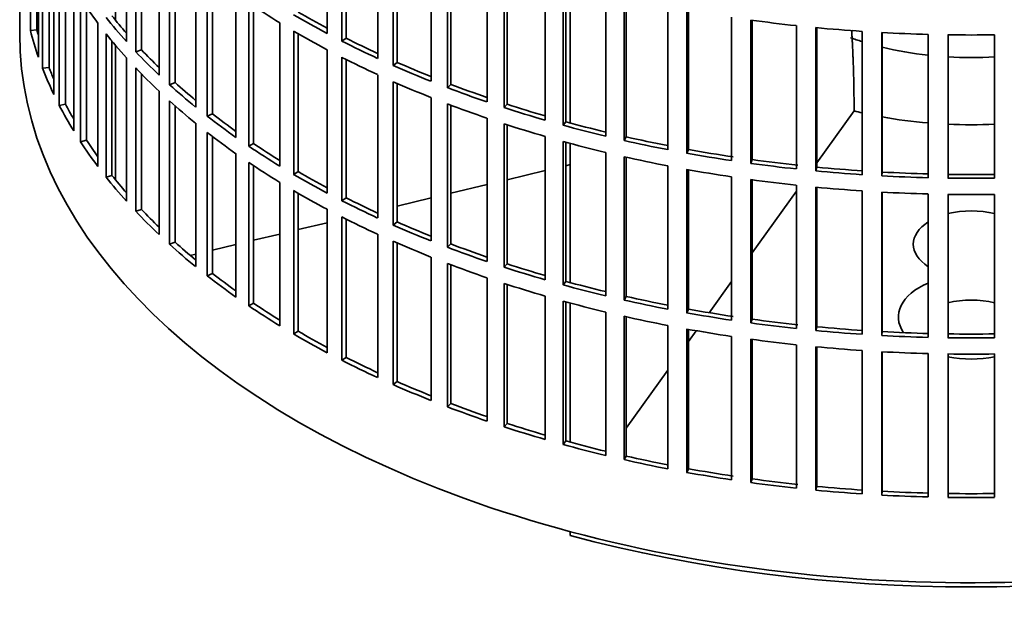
# Model space of a CAD drawing. Header units: millimetres. Extents: x 481 to 1373, y -1380 to 1448.
# Tile 2 of 28: x 1080 to 1229, y -1313 to -1224. Entities that reach past the tile are written whole.
import ezdxf

# ---------------------------------------------------------------- set-up
doc = ezdxf.new("R2010")
doc.units = ezdxf.units.MM
for name, color, linetype in [('VSI184-254_GIUNT', 7, 'Continuous'), ('VSI344-454_FILTR', 7, 'Continuous'), ('VSI344-454_SUPPO', 7, 'Continuous')]:
    doc.layers.add(name, color=color, linetype=linetype)

# ---------------------------------------------------------------- blocks, each defined once
blk = doc.blocks.new('SE4')
at = {"layer": 'VSI184-254_GIUNT', "color": 7, "linetype": 'Continuous', "lineweight": 35}
for start_param, end_param in [(4.156816, 4.214307), (4.312034, 4.522906), (4.610255, 4.814523)]:
    blk.add_ellipse((1223.83, -1209.56), major_axis=(34.5, 0), ratio=0.57735, start_param=start_param, end_param=end_param, dxfattribs=at)
at = {"layer": 'VSI344-454_FILTR', "color": 7, "linetype": 'Continuous', "lineweight": 35}
for p, q in [((1080.33, -985.84), (1080.33, -1225.89)), ((1081.95, -1225.41), (1081.95, -1203.77)), ((1096.44, -1227.07), (1096.44, -1205.44)), ((1126.71, -1225.84), (1126.71, -1204.21)), ((1128.93, -1227), (1128.93, -1205.36)), ((1082.93, -1225.31), (1082.93, -1207.08)), ((1097.84, -1228.59), (1097.84, -1206.96)), ((1129.57, -1226.55), (1129.57, -1205.68)), ((1083.17, -1229.41), (1083.17, -1207.77)), ((1098.7, -1228.3), (1098.7, -1207.86)), ((1134.32, -1229.61), (1134.32, -1207.97)), ((1083.79, -1231.09), (1083.79, -1209.46)), ((1136.67, -1230.67), (1136.67, -1209.03)), ((1137.25, -1230.2), (1137.25, -1209.29)), ((1101.35, -1232.11), (1101.35, -1210.47)), ((1142.36, -1233.05), (1142.36, -1211.42)), ((1084.76, -1230.95), (1084.76, -1211.8)), ((1102.94, -1233.57), (1102.94, -1211.93)), ((1103.76, -1233.25), (1103.76, -1212.67)), ((1144.83, -1234.02), (1144.83, -1212.38)), ((1145.36, -1233.53), (1145.36, -1212.58)), ((1085.49, -1235.03), (1085.49, -1213.4)), ((1086.31, -1236.69), (1086.31, -1215.05)), ((1106.87, -1236.94), (1106.87, -1215.3)), ((1150.8, -1236.17), (1150.8, -1214.53)), ((1153.38, -1237.03), (1153.38, -1215.39)), ((1153.85, -1236.52), (1153.85, -1215.54)), ((1087.26, -1236.51), (1087.26, -1216.82)), ((1108.62, -1238.33), (1108.62, -1216.69)), ((1109.41, -1237.98), (1109.41, -1217.3)), ((1159.59, -1238.94), (1159.59, -1217.3)), ((1088.48, -1240.55), (1088.48, -1218.91)), ((1162.27, -1239.69), (1162.27, -1218.05)), ((1162.68, -1239.16), (1162.68, -1218.17)), ((1112.95, -1241.53), (1112.95, -1219.89)), ((1168.7, -1241.34), (1168.7, -1219.71)), ((1171.46, -1241.99), (1171.46, -1220.35)), ((1171.8, -1241.45), (1171.8, -1220.43)), ((1089.5, -1242.17), (1089.5, -1220.53)), ((1090.43, -1241.95), (1090.43, -1221.92)), ((1114.87, -1242.85), (1114.87, -1221.21)), ((1115.61, -1242.46), (1115.61, -1221.71)), ((1178.07, -1243.38), (1178.07, -1221.74)), ((1180.91, -1243.91), (1180.91, -1222.27)), ((1181.19, -1243.35), (1181.19, -1222.32)), ((1187.67, -1245.03), (1187.67, -1223.39)), ((1092.14, -1245.94), (1092.14, -1224.3)), ((1119.58, -1245.87), (1119.58, -1224.23)), ((1190.57, -1245.45), (1190.57, -1223.81)), ((1190.77, -1244.88), (1190.77, -1223.84)), ((1197.45, -1246.29), (1197.45, -1224.65)), ((1082.93, -1225.31), (1081.95, -1225.41)), ((1093.35, -1247.51), (1093.35, -1225.87)), ((1121.65, -1247.11), (1121.65, -1225.47)), ((1122.34, -1246.69), (1122.34, -1225.88)), ((1200.38, -1246.59), (1200.38, -1224.95)), ((1200.52, -1246.02), (1200.52, -1224.97)), ((1207.35, -1247.15), (1207.35, -1225.52)), ((1210.32, -1247.33), (1210.32, -1225.7)), ((1210.39, -1246.76), (1210.39, -1225.7)), ((1217.34, -1247.62), (1217.34, -1225.98)), ((1220.32, -1247.68), (1220.32, -1226.04)), ((1227.35, -1247.68), (1227.35, -1226.04)), ((1094.25, -1247.26), (1094.25, -1226.98)), ((1129.57, -1226.55), (1128.93, -1227)), ((1098.7, -1228.3), (1097.84, -1228.59)), ((1126.71, -1249.93), (1126.71, -1228.29)), ((1096.44, -1251.16), (1096.44, -1229.52)), ((1128.93, -1251.08), (1128.93, -1229.44)), ((1129.57, -1250.64), (1129.57, -1229.77)), ((1137.25, -1230.2), (1136.67, -1230.67)), ((1084.76, -1230.95), (1083.79, -1231.09)), ((1097.84, -1252.68), (1097.84, -1231.04)), ((1098.7, -1252.39), (1098.7, -1231.95)), ((1134.32, -1253.69), (1134.32, -1232.06)), ((1103.76, -1233.25), (1102.94, -1233.57)), ((1136.67, -1254.75), (1136.67, -1233.12)), ((1137.25, -1254.29), (1137.25, -1233.37)), ((1145.36, -1233.53), (1144.83, -1234.02)), ((1101.35, -1256.2), (1101.35, -1234.56)), ((1087.26, -1236.51), (1086.31, -1236.69)), ((1102.94, -1257.66), (1102.94, -1236.02)), ((1103.76, -1257.33), (1103.76, -1236.76)), ((1142.36, -1257.14), (1142.36, -1235.5)), ((1144.83, -1258.1), (1144.83, -1236.47)), ((1145.36, -1257.61), (1145.36, -1236.67)), ((1153.85, -1236.52), (1153.38, -1237.03)), ((1109.41, -1237.98), (1108.62, -1238.33)), ((1106.87, -1261.03), (1106.87, -1239.39)), ((1150.8, -1260.26), (1150.8, -1238.62)), ((1153.38, -1261.12), (1153.38, -1239.48)), ((1153.85, -1260.61), (1153.85, -1239.63)), ((1162.68, -1239.16), (1162.27, -1239.69)), ((1108.62, -1262.42), (1108.62, -1240.78)), ((1090.43, -1241.95), (1089.5, -1242.17)), ((1109.41, -1262.06), (1109.41, -1241.39)), ((1115.61, -1242.46), (1114.87, -1242.85)), ((1159.59, -1263.02), (1159.59, -1241.39)), ((1162.27, -1263.78), (1162.27, -1242.14)), ((1162.68, -1263.25), (1162.68, -1242.25)), ((1171.8, -1241.45), (1171.46, -1241.99)), ((1112.95, -1265.62), (1112.95, -1243.98)), ((1168.7, -1265.43), (1168.7, -1243.79)), ((1181.19, -1243.35), (1180.91, -1243.91)), ((1114.87, -1266.94), (1114.87, -1245.3)), ((1171.46, -1266.07), (1171.46, -1244.44)), ((1171.8, -1265.53), (1171.8, -1244.51)), ((1190.77, -1244.88), (1190.57, -1245.45)), ((1115.61, -1266.55), (1115.61, -1245.8)), ((1122.34, -1246.69), (1121.65, -1247.11)), ((1178.07, -1267.46), (1178.07, -1245.83)), ((1180.91, -1268), (1180.91, -1246.36)), ((1181.19, -1267.44), (1181.19, -1246.41)), ((1200.52, -1246.02), (1200.38, -1246.59)), ((1210.39, -1246.76), (1210.32, -1247.33)), ((1094.25, -1247.26), (1093.35, -1247.51)), ((1119.58, -1269.96), (1119.58, -1248.32)), ((1187.67, -1269.12), (1187.67, -1247.48)), ((1190.57, -1269.53), (1190.57, -1247.9)), ((1190.77, -1268.97), (1190.77, -1247.92)), ((1121.65, -1271.19), (1121.65, -1249.56)), ((1122.34, -1270.78), (1122.34, -1249.96)), ((1197.45, -1270.38), (1197.45, -1248.74)), ((1200.38, -1270.68), (1200.38, -1249.04)), ((1200.52, -1270.1), (1200.52, -1249.05)), ((1207.35, -1271.24), (1207.35, -1249.6)), ((1210.32, -1271.42), (1210.32, -1249.78)), ((1210.39, -1270.84), (1210.39, -1249.79)), ((1217.34, -1271.7), (1217.34, -1250.07)), ((1220.32, -1271.76), (1220.32, -1250.13)), ((1227.35, -1271.76), (1227.35, -1250.13)), ((1129.57, -1250.64), (1128.93, -1251.08)), ((1098.7, -1252.39), (1097.84, -1252.68)), ((1126.71, -1274.02), (1126.71, -1252.38)), ((1128.93, -1275.17), (1128.93, -1253.53)), ((1129.57, -1274.73), (1129.57, -1253.86)), ((1137.25, -1254.29), (1136.67, -1254.75)), ((1103.76, -1257.33), (1102.94, -1257.66)), ((1134.32, -1277.78), (1134.32, -1256.14)), ((1136.67, -1278.84), (1136.67, -1257.2)), ((1137.25, -1278.37), (1137.25, -1257.46)), ((1145.36, -1257.61), (1144.83, -1258.1)), ((1142.36, -1281.23), (1142.36, -1259.59)), ((1144.83, -1282.19), (1144.83, -1260.55)), ((1145.36, -1281.7), (1145.36, -1260.75)), ((1153.85, -1260.61), (1153.38, -1261.12)), ((1109.41, -1262.06), (1108.62, -1262.42)), ((1150.8, -1284.34), (1150.8, -1262.7)), ((1162.68, -1263.25), (1162.27, -1263.78)), ((1153.38, -1285.2), (1153.38, -1263.57)), ((1153.85, -1284.69), (1153.85, -1263.72)), ((1159.59, -1287.11), (1159.59, -1265.47)), ((1162.27, -1287.86), (1162.27, -1266.23)), ((1162.68, -1287.34), (1162.68, -1266.34)), ((1171.8, -1265.53), (1171.46, -1266.07)), ((1115.61, -1266.55), (1114.87, -1266.94)), ((1168.7, -1289.52), (1168.7, -1267.88)), ((1181.19, -1267.44), (1180.91, -1268)), ((1171.46, -1290.16), (1171.46, -1268.52)), ((1171.8, -1289.62), (1171.8, -1268.6)), ((1190.77, -1268.97), (1190.57, -1269.53)), ((1122.34, -1270.78), (1121.65, -1271.19)), ((1178.07, -1291.55), (1178.07, -1269.91)), ((1180.91, -1292.08), (1180.91, -1270.45)), ((1181.19, -1291.53), (1181.19, -1270.5)), ((1200.52, -1270.1), (1200.38, -1270.68)), ((1210.39, -1270.84), (1210.32, -1271.42)), ((1187.67, -1293.2), (1187.67, -1271.57)), ((1190.57, -1293.62), (1190.57, -1271.98)), ((1190.77, -1293.05), (1190.77, -1272.01)), ((1197.45, -1294.46), (1197.45, -1272.83)), ((1200.38, -1294.76), (1200.38, -1273.13)), ((1200.52, -1294.19), (1200.52, -1273.14)), ((1207.35, -1295.33), (1207.35, -1273.69)), ((1210.32, -1295.51), (1210.32, -1273.87)), ((1210.39, -1294.93), (1210.39, -1273.87)), ((1129.57, -1274.73), (1128.93, -1275.17)), ((1217.34, -1295.79), (1217.34, -1274.15)), ((1220.32, -1295.85), (1220.32, -1274.21)), ((1227.35, -1295.85), (1227.35, -1274.21)), ((1137.25, -1278.37), (1136.67, -1278.84)), ((1145.36, -1281.7), (1144.83, -1282.19)), ((1153.85, -1284.69), (1153.38, -1285.2)), ((1162.68, -1287.34), (1162.27, -1287.86)), ((1171.8, -1289.62), (1171.46, -1290.16)), ((1181.19, -1291.53), (1180.91, -1292.08)), ((1190.77, -1293.05), (1190.57, -1293.62)), ((1200.52, -1294.19), (1200.38, -1294.76)), ((1210.39, -1294.93), (1210.32, -1295.51))]:
    blk.add_line(p, q, dxfattribs=at)
for centre, radius, start, end in [((1223.83, -977.57), 248.5, 269.189, 270.811), ((1223.83, -1000.36), 246.77, 269.1833, 270.8167), ((1223.83, -999.2), 248.5, 269.189, 270.811), ((1223.83, -1001.65), 248.5, 269.189, 270.811), ((1223.83, -1024.44), 246.77, 269.1833, 270.8167), ((1223.83, -1023.29), 248.5, 269.189, 270.811), ((1223.83, -1025.74), 248.5, 269.189, 270.811), ((1223.83, -1048.53), 246.77, 269.1833, 270.8167), ((1223.83, -1047.38), 248.5, 269.189, 270.811)]:
    blk.add_arc(centre, radius, start, end, dxfattribs=at)
for centre, major_axis, start_param, end_param in [((1223.83, -1191.39), (-143.5, 0), 0.359458, 0.408487), ((1223.83, -1167.3), (-143.5, 0), 0.708524, 0.757553), ((1223.83, -1188.94), (-142.5, 0), 0.429099, 0.464583), ((1223.83, -1164.85), (-143.5, 0), 0.778337, 0.827366), ((1223.83, -1164.85), (-142.5, 0), 0.778165, 0.820895), ((1223.83, -1188.94), (-143.5, 0), 0.429271, 0.4783), ((1223.83, -1143.22), (-143.5, 0), 1.336842, 1.385871), ((1223.83, -1225.89), (143.5, 0), 3.141593, 5.158357), ((1223.83, -1213.03), (-143.5, 0), 0.150018, 0.199048), ((1223.83, -1213.03), (-142.5, 0), 0.149846, 0.160582), ((1223.83, -1191.39), (-143.5, 0), 0.429271, 0.4783), ((1223.83, -1167.3), (-143.5, 0), 0.778337, 0.827366), ((1223.83, -1143.22), (-143.5, 0), 1.406655, 1.455685), ((1223.83, -1143.22), (-143.5, 0), 1.476469, 1.525498), ((1223.83, -1164.85), (-143.5, 0), 0.84815, 0.897179), ((1223.83, -1164.85), (-142.5, 0), 0.847978, 0.891566), ((1223.83, -1188.94), (-143.5, 0), 0.499084, 0.548113), ((1223.83, -1188.94), (-142.5, 0), 0.498912, 0.536508), ((1223.83, -1167.3), (-143.5, 0), 0.84815, 0.897179), ((1223.83, -1164.85), (-143.5, 0), 0.917963, 0.966992), ((1223.83, -1164.85), (-142.5, 0), 0.917791, 0.962144), ((1223.83, -1213.03), (-143.5, 0), 0.219831, 0.268861), ((1223.83, -1213.03), (-142.5, 0), 0.219659, 0.242088), ((1223.83, -1191.39), (-143.5, 0), 0.499084, 0.548113), ((1223.83, -1188.94), (-143.5, 0), 0.568897, 0.617927), ((1223.83, -1188.94), (-142.5, 0), 0.568725, 0.607984), ((1223.83, -1167.3), (-143.5, 0), 0.917963, 0.966992), ((1223.83, -1164.85), (-142.5, 0), 0.987604, 1.032651), ((1223.83, -1164.85), (-143.5, 0), 0.987776, 1.036806), ((1223.83, -1213.03), (-143.5, 0), 0.289645, 0.338674), ((1223.83, -1213.03), (-142.5, 0), 0.289473, 0.318152), ((1223.83, -1191.39), (-143.5, 0), 0.568897, 0.617927), ((1223.83, -1167.3), (-143.5, 0), 0.987776, 1.036806), ((1223.83, -1164.85), (-142.5, 0), 1.057417, 1.103102), ((1223.83, -1188.94), (-142.5, 0), 0.638538, 0.679153), ((1223.83, -1164.85), (-143.5, 0), 1.057589, 1.106619), ((1223.83, -1188.94), (-143.5, 0), 0.63871, 0.68774), ((1223.83, -1167.3), (-143.5, 0), 1.057589, 1.106619), ((1223.83, -1164.85), (-143.5, 0), 1.127403, 1.176432), ((1223.83, -1164.85), (-142.5, 0), 1.127231, 1.17351), ((1223.83, -1191.39), (-143.5, 0), 0.63871, 0.68774), ((1223.83, -1213.03), (-143.5, 0), 0.359458, 0.408487), ((1223.83, -1213.03), (-142.5, 0), 0.359286, 0.391958), ((1223.83, -1188.94), (-142.5, 0), 0.708352, 0.750104), ((1223.83, -1167.3), (-143.5, 0), 1.127403, 1.176432), ((1223.83, -1164.85), (-143.5, 0), 1.197216, 1.246245), ((1223.83, -1164.85), (-142.5, 0), 1.197044, 1.243883), ((1223.83, -1188.94), (-143.5, 0), 0.708524, 0.757553), ((1223.83, -1164.85), (-143.5, 0), 1.267029, 1.316058), ((1223.83, -1164.85), (-142.5, 0), 1.266857, 1.31623), ((1223.83, -1191.39), (-143.5, 0), 0.708524, 0.757553), ((1223.83, -1167.3), (-143.5, 0), 1.197216, 1.246245), ((1223.83, -1164.85), (-143.5, 0), 1.336842, 1.385871), ((1223.83, -1164.85), (-142.5, 0), 1.33667, 1.386044), ((1223.83, -1188.94), (-143.5, 0), 0.778337, 0.827366), ((1223.83, -1188.94), (-142.5, 0), 0.778165, 0.820895), ((1223.83, -1167.3), (-143.5, 0), 1.267029, 1.316058), ((1223.83, -1164.85), (-143.5, 0), 1.406655, 1.455685), ((1223.83, -1164.85), (-142.5, 0), 1.406483, 1.455857), ((1223.83, -1164.85), (-142.5, 0), 1.476296, 1.52567), ((1223.83, -1213.03), (-143.5, 0), 0.429271, 0.4783), ((1223.83, -1213.03), (-142.5, 0), 0.429099, 0.464583), ((1223.83, -1167.3), (-143.5, 0), 1.336842, 1.385871), ((1223.83, -1164.85), (-143.5, 0), 1.476469, 1.525498), ((1223.83, -1191.39), (-143.5, 0), 0.778337, 0.827366), ((1223.83, -1167.3), (-143.5, 0), 1.406655, 1.455685), ((1223.83, -1167.3), (-143.5, 0), 1.476469, 1.525498), ((1223.83, -1188.94), (-143.5, 0), 0.84815, 0.897179), ((1223.83, -1188.94), (-142.5, 0), 0.847978, 0.891566), ((1223.83, -1213.03), (-143.5, 0), 0.499084, 0.548113), ((1223.83, -1213.03), (-142.5, 0), 0.498912, 0.536508), ((1223.83, -1191.39), (-143.5, 0), 0.84815, 0.897179), ((1223.83, -1188.94), (-142.5, 0), 0.917791, 0.962144), ((1223.83, -1188.94), (-143.5, 0), 0.917963, 0.966992), ((1223.83, -1213.03), (-142.5, 0), 0.568725, 0.607984), ((1223.83, -1191.39), (-143.5, 0), 0.917963, 0.966992), ((1223.83, -1213.03), (-143.5, 0), 0.568897, 0.617927), ((1223.83, -1188.94), (-143.5, 0), 0.987776, 1.036806), ((1223.83, -1188.94), (-142.5, 0), 0.987604, 1.032651), ((1223.83, -1191.39), (-143.5, 0), 0.987776, 1.036806), ((1223.83, -1188.94), (-143.5, 0), 1.057589, 1.106619), ((1223.83, -1188.94), (-142.5, 0), 1.057417, 1.103102), ((1223.83, -1213.03), (-143.5, 0), 0.63871, 0.68774), ((1223.83, -1213.03), (-142.5, 0), 0.638538, 0.679153), ((1223.83, -1188.94), (-142.5, 0), 1.127231, 1.17351), ((1223.83, -1191.39), (-143.5, 0), 1.057589, 1.106619), ((1223.83, -1188.94), (-143.5, 0), 1.127403, 1.176432), ((1223.83, -1191.39), (-143.5, 0), 1.127403, 1.176432), ((1223.83, -1188.94), (-143.5, 0), 1.197216, 1.246245), ((1223.83, -1188.94), (-142.5, 0), 1.197044, 1.243883), ((1223.83, -1213.03), (-143.5, 0), 0.708524, 0.757553), ((1223.83, -1213.03), (-142.5, 0), 0.708352, 0.750104), ((1223.83, -1188.94), (-142.5, 0), 1.266857, 1.31623), ((1223.83, -1191.39), (-143.5, 0), 1.197216, 1.246245), ((1223.83, -1188.94), (-143.5, 0), 1.267029, 1.316058), ((1223.83, -1188.94), (-142.5, 0), 1.33667, 1.386044), ((1223.83, -1213.03), (-142.5, 0), 0.778165, 0.820895), ((1223.83, -1191.39), (-143.5, 0), 1.267029, 1.316058), ((1223.83, -1188.94), (-143.5, 0), 1.336842, 1.385871), ((1223.83, -1188.94), (-143.5, 0), 1.406655, 1.455685), ((1223.83, -1188.94), (-142.5, 0), 1.406483, 1.455857), ((1223.83, -1188.94), (-142.5, 0), 1.476296, 1.52567), ((1223.83, -1213.03), (-143.5, 0), 0.778337, 0.827366), ((1223.83, -1191.39), (-143.5, 0), 1.336842, 1.385871), ((1223.83, -1188.94), (-143.5, 0), 1.476469, 1.525498), ((1223.83, -1191.39), (-143.5, 0), 1.406655, 1.455685), ((1223.83, -1191.39), (-143.5, 0), 1.476469, 1.525498), ((1223.83, -1213.03), (-143.5, 0), 0.84815, 0.897179), ((1223.83, -1213.03), (-142.5, 0), 0.847978, 0.891566), ((1223.83, -1213.03), (-143.5, 0), 0.917963, 0.966992), ((1223.83, -1213.03), (-142.5, 0), 0.917791, 0.962144), ((1223.83, -1213.03), (-143.5, 0), 0.987776, 1.036806), ((1223.83, -1213.03), (-142.5, 0), 0.987604, 1.032651), ((1223.83, -1213.03), (-143.5, 0), 1.057589, 1.106619), ((1223.83, -1213.03), (-142.5, 0), 1.057417, 1.103102), ((1223.83, -1213.03), (-143.5, 0), 1.127403, 1.176432), ((1223.83, -1213.03), (-142.5, 0), 1.127231, 1.17351), ((1223.83, -1213.03), (-143.5, 0), 1.197216, 1.246245), ((1223.83, -1213.03), (-142.5, 0), 1.197044, 1.243883), ((1223.83, -1213.03), (-142.5, 0), 1.266857, 1.31623), ((1223.83, -1213.03), (-143.5, 0), 1.267029, 1.316058), ((1223.83, -1213.03), (-142.5, 0), 1.33667, 1.386044), ((1223.83, -1213.03), (-143.5, 0), 1.336842, 1.385871), ((1223.83, -1213.03), (-142.5, 0), 1.406483, 1.455857), ((1223.83, -1213.03), (-143.5, 0), 1.406655, 1.455685), ((1223.83, -1213.03), (-143.5, 0), 1.476469, 1.525498), ((1223.83, -1213.03), (-142.5, 0), 1.476296, 1.52567)]:
    blk.add_ellipse(centre, major_axis=major_axis, ratio=0.57735, start_param=start_param, end_param=end_param, dxfattribs=at)
at = {"layer": 'VSI344-454_SUPPO', "color": 7, "linetype": 'Continuous', "lineweight": 35}
for p, q in [((1094.8, -1223.86), (1094.8, -1203.56)), ((1163.35, -1239.35), (1163.35, -1218.35)), ((1094.8, -1247.94), (1094.8, -1227.65)), ((1200.52, -1245.37), (1206.15, -1237.53)), ((1206.15, -1237.34), (1206.15, -1237.53)), ((1163.35, -1263.43), (1163.35, -1242.43)), ((1162.68, -1245.8), (1163.35, -1245.64)), ((1153.85, -1247.91), (1159.59, -1246.54)), ((1145.36, -1249.94), (1150.8, -1248.64)), ((1190.77, -1258.96), (1197.45, -1249.66)), ((1137.25, -1251.88), (1142.36, -1250.66)), ((1122.34, -1255.44), (1126.71, -1254.4)), ((1115.61, -1257.05), (1119.58, -1256.11)), ((1109.41, -1258.54), (1112.95, -1257.69)), ((1106.06, -1259.34), (1106.87, -1259.14)), ((1184.3, -1267.98), (1187.67, -1263.29)), ((1163.35, -1287.52), (1163.35, -1266.52)), ((1181.19, -1272.33), (1182.35, -1270.7)), ((1171.8, -1285.4), (1178.07, -1276.67)), ((1163.35, -1301.61), (1163.35, -1301.02))]:
    blk.add_line(p, q, dxfattribs=at)
for centre, major_axis, start_param, end_param in [((1223.83, -1213.64), (45, 0), 4.308579, 4.337394), ((1223.83, -1213.64), (45, 0), 4.408949, 4.56748), ((1223.83, -1213.64), (45, 0), 4.634142, 4.790635), ((1223.83, -1257.66), (8.75, 0), 1.157096, 1.984496), ((1223.83, -1257.66), (8.75, 0), 2.407803, 3.875383), ((1223.83, -1268.63), (-11, 0), -0.938824, 0.382349), ((1223.83, -1271.13), (8.75, 0), 1.157096, 1.984496), ((1223.83, -1268.63), (-11, 0), 1.245307, 1.896286), ((1223.83, -1227.11), (-142.5, 0), 1.132467, 2.009125)]:
    blk.add_ellipse(centre, major_axis=major_axis, ratio=0.57735, start_param=start_param, end_param=end_param, dxfattribs=at)
blk.add_open_spline([(1206.15, -1237.34), (1206.15, -1231.03), (1205.78, -1225.32)], degree=2, dxfattribs=at)

msp = doc.modelspace()

# ---------------------------------------------------------------- block references
msp.add_blockref('SE4', (0, 0))

doc.saveas('drawing.dxf')
